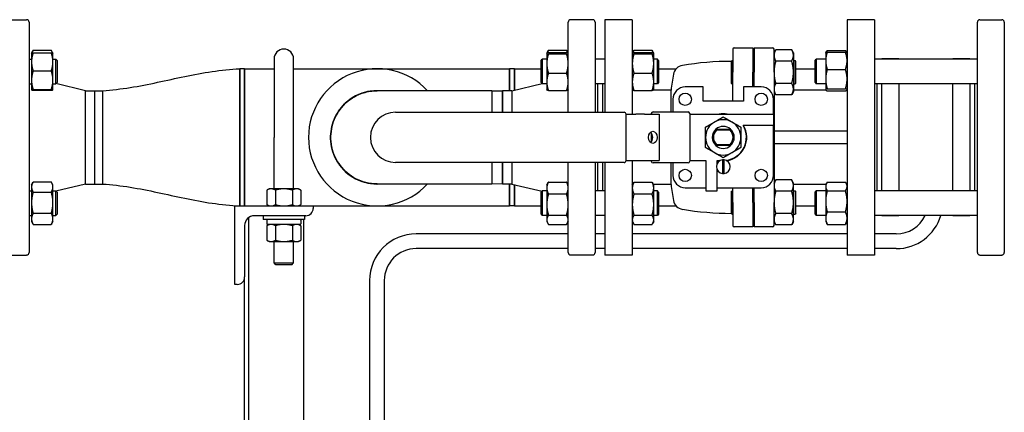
# Paper-space layout 'SHEET_1' of a CAD drawing. Header units: inches. Extents: x 4 to 540, y 12 to 340.
# Tile 56 of 118: x 251 to 276, y 145 to 155. Entities that reach past the tile are written whole.
import ezdxf

# ---------------------------------------------------------------- set-up
doc = ezdxf.new("R2010")
doc.units = ezdxf.units.IN
doc.header["$LTSCALE"] = 16
doc.header["$MEASUREMENT"] = 0
doc.layers.get('0').update_dxf_attribs({"lineweight": 25})

psp = doc.layouts.new('SHEET_1')

# ---------------------------------------------------------------- linework, layer by layer
for p, q in [((250.849, 154.891), (251.412, 154.891)), ((251.474, 154.829), (251.474, 148.954)), ((265.229, 152.532), (265.229, 154.829)), ((265.854, 154.891), (265.292, 154.891)), ((265.917, 154.829), (265.917, 152.532)), ((266.164, 154.891), (266.164, 152.532)), ((266.864, 154.891), (266.164, 154.891)), ((266.864, 154.891), (266.864, 152.482)), ((272.344, 154.891), (272.344, 148.891)), ((273.044, 154.891), (272.344, 154.891)), ((273.044, 154.891), (273.044, 148.891)), ((275.667, 148.954), (275.667, 154.829)), ((275.729, 154.891), (276.292, 154.891)), ((276.354, 154.829), (276.354, 148.954)), ((251.537, 154.039), (251.574, 154.103)), ((251.537, 154.039), (251.537, 153.816)), ((251.537, 154.039), (251.537, 154.039)), ((251.579, 154.111), (252.042, 154.111)), ((251.579, 154.046), (252.042, 154.046)), ((252.084, 154.039), (252.047, 154.103)), ((252.084, 153.816), (252.084, 154.039)), ((252.084, 154.039), (252.084, 154.039)), ((264.682, 154.039), (264.683, 154.04)), ((264.682, 154.039), (264.682, 154.038)), ((264.682, 154.038), (264.682, 153.774)), ((264.683, 154.04), (264.712, 154.091)), ((264.724, 154.11), (265.187, 154.11)), ((264.724, 154.058), (265.187, 154.058)), ((264.724, 154.018), (265.187, 154.018)), ((265.229, 154.04), (265.2, 154.091)), ((265.229, 154.039), (265.229, 154.04)), ((266.864, 154.039), (266.865, 154.04)), ((266.865, 154.04), (266.894, 154.091)), ((266.906, 154.11), (267.369, 154.11)), ((266.906, 154.058), (267.369, 154.058)), ((266.906, 154.018), (267.369, 154.018)), ((267.41, 154.04), (267.381, 154.091)), ((267.411, 154.039), (267.41, 154.04)), ((267.411, 154.038), (267.411, 154.039)), ((267.411, 153.774), (267.411, 154.038)), ((269.429, 154.14), (269.429, 153.55)), ((269.461, 154.171), (269.939, 154.171)), ((269.939, 154.171), (269.939, 153.55)), ((269.969, 154.131), (269.939, 154.131)), ((269.969, 154.171), (270.448, 154.171)), ((269.969, 154.171), (269.969, 153.55)), ((270.479, 153.55), (270.479, 154.14)), ((270.479, 154.046), (270.524, 154.123)), ((270.931, 154.123), (270.524, 154.123)), ((270.975, 154.046), (270.931, 154.123)), ((270.975, 154.046), (270.975, 153.98)), ((270.975, 153.98), (270.975, 153.55)), ((271.797, 154.039), (271.799, 154.042)), ((271.797, 154.039), (271.797, 153.844)), ((271.799, 154.042), (271.824, 154.085)), ((271.839, 154.109), (272.302, 154.109)), ((271.839, 154.064), (272.302, 154.064)), ((272.343, 154.042), (272.318, 154.085)), ((272.344, 154.039), (272.343, 154.042)), ((251.474, 153.883), (251.537, 153.883)), ((251.537, 153.816), (251.537, 153.347)), ((252.084, 153.883), (252.157, 153.883)), ((252.084, 153.347), (252.084, 153.816)), ((252.157, 153.258), (252.157, 153.883)), ((252.188, 153.852), (252.157, 153.883)), ((252.188, 153.852), (252.188, 153.289)), ((257.724, 153.891), (257.724, 151.891)), ((258.224, 151.891), (258.224, 153.891)), ((264.536, 153.852), (264.567, 153.883)), ((264.536, 153.289), (264.536, 153.852)), ((264.567, 153.883), (264.567, 153.258)), ((264.682, 153.883), (264.567, 153.883)), ((264.682, 153.774), (264.682, 153.307)), ((266.164, 153.883), (265.917, 153.883)), ((267.505, 153.883), (267.411, 153.883)), ((267.411, 153.307), (267.411, 153.774)), ((267.505, 153.258), (267.505, 153.883)), ((267.536, 153.852), (267.505, 153.883)), ((267.536, 153.852), (267.536, 153.289)), ((269.389, 153.828), (269.409, 153.848)), ((269.389, 153.828), (269.389, 153.273)), ((269.409, 153.253), (269.409, 153.848)), ((269.409, 153.848), (269.429, 153.848)), ((270.931, 153.837), (270.524, 153.837)), ((270.975, 153.848), (271.015, 153.848)), ((271.015, 153.848), (271.015, 153.253)), ((271.035, 153.828), (271.015, 153.848)), ((271.035, 153.273), (271.035, 153.828)), ((271.526, 153.852), (271.557, 153.883)), ((271.526, 153.289), (271.526, 153.852)), ((271.557, 153.883), (271.557, 153.258)), ((271.797, 153.883), (271.557, 153.883)), ((271.797, 153.844), (271.797, 153.378)), ((275.667, 153.883), (273.044, 153.883)), ((273.229, 153.883), (273.229, 153.891)), ((273.667, 153.891), (273.229, 153.891)), ((273.667, 153.891), (273.667, 153.883)), ((275.042, 153.883), (275.042, 153.891)), ((275.479, 153.891), (275.042, 153.891)), ((275.479, 153.891), (275.479, 153.883)), ((251.579, 153.585), (252.042, 153.585)), ((256.849, 153.641), (256.849, 150.141)), ((256.849, 150.141), (256.849, 153.641)), ((256.974, 153.641), (256.849, 153.641)), ((256.974, 150.141), (256.974, 153.641)), ((256.974, 153.641), (257.724, 153.641)), ((256.974, 153.641), (256.974, 151.891)), ((258.224, 153.641), (260.354, 153.641)), ((260.354, 153.641), (263.734, 153.641)), ((263.734, 153.641), (263.734, 153.081)), ((263.734, 153.081), (263.734, 153.641)), ((263.859, 153.641), (263.734, 153.641)), ((263.859, 153.097), (263.859, 153.641)), ((263.859, 153.641), (264.536, 153.641)), ((263.859, 153.641), (263.859, 153.097)), ((264.724, 153.53), (265.187, 153.53)), ((266.906, 153.53), (267.369, 153.53)), ((267.536, 153.641), (267.983, 153.641)), ((269.429, 152.816), (269.429, 153.55)), ((269.939, 153.175), (269.939, 153.55)), ((269.969, 153.175), (269.969, 153.55)), ((270.479, 153.55), (270.479, 150.232)), ((270.975, 153.55), (270.975, 153.121)), ((271.035, 153.641), (271.526, 153.641)), ((271.839, 153.625), (272.302, 153.625)), ((251.474, 153.258), (251.537, 153.258)), ((251.537, 153.347), (251.537, 153.102)), ((252.084, 153.102), (252.084, 153.347)), ((252.084, 153.258), (252.157, 153.258)), ((252.188, 153.289), (252.157, 153.258)), ((252.912, 153.081), (252.159, 153.26)), ((263.792, 153.081), (264.562, 153.264)), ((264.536, 153.289), (264.567, 153.258)), ((264.682, 153.258), (264.567, 153.258)), ((264.682, 153.307), (264.682, 153.102)), ((266.164, 153.258), (265.917, 153.258)), ((265.979, 153.258), (265.979, 152.532)), ((266.104, 153.258), (266.104, 152.532)), ((267.411, 153.102), (267.411, 153.307)), ((267.505, 153.258), (267.411, 153.258)), ((267.536, 153.289), (267.505, 153.258)), ((269.389, 153.273), (269.409, 153.253)), ((269.409, 153.253), (269.429, 153.253)), ((270.931, 153.264), (270.524, 153.264)), ((270.975, 153.253), (271.015, 153.253)), ((271.035, 153.273), (271.015, 153.253)), ((271.526, 153.289), (271.557, 153.258)), ((271.797, 153.258), (271.557, 153.258)), ((271.797, 153.378), (271.797, 153.104)), ((275.667, 153.258), (273.044, 153.258)), ((273.104, 153.258), (273.104, 150.524)), ((273.229, 150.524), (273.229, 153.258)), ((273.667, 153.258), (273.667, 150.524)), ((275.042, 150.524), (275.042, 153.258)), ((275.479, 153.258), (275.479, 150.524)), ((275.604, 150.524), (275.604, 153.258)), ((251.537, 153.102), (251.537, 153.102)), ((251.537, 153.102), (251.537, 153.101)), ((251.579, 153.109), (252.042, 153.109)), ((251.579, 153.094), (252.042, 153.094)), ((252.084, 153.102), (252.084, 153.102)), ((252.084, 153.102), (252.084, 153.101)), ((252.912, 150.701), (252.912, 153.081)), ((252.912, 153.081), (253.153, 153.081)), ((253.153, 150.701), (253.153, 153.081)), ((253.153, 150.701), (253.153, 153.081)), ((253.153, 153.081), (253.349, 153.081)), ((253.349, 153.081), (253.349, 150.701)), ((253.349, 153.081), (253.349, 150.701)), ((263.284, 153.079), (260.355, 153.079)), ((263.284, 153.079), (263.55, 153.081)), ((263.55, 153.081), (263.55, 152.532)), ((263.792, 153.081), (263.55, 153.081)), ((263.55, 152.532), (263.55, 153.081)), ((263.792, 153.081), (263.792, 152.532)), ((264.682, 153.102), (264.683, 153.1)), ((264.724, 153.083), (265.187, 153.083)), ((265.229, 153.102), (265.229, 153.1)), ((266.864, 153.102), (266.865, 153.1)), ((266.906, 153.083), (267.369, 153.083)), ((267.852, 153.091), (267.396, 153.091)), ((267.41, 153.1), (267.405, 153.091)), ((267.411, 153.102), (267.41, 153.1)), ((267.852, 152.542), (267.852, 153.091)), ((268.671, 153.175), (268.214, 153.175)), ((268.671, 152.816), (268.671, 153.175)), ((270.154, 153.175), (269.698, 153.175)), ((269.698, 153.175), (269.698, 152.816)), ((270.479, 153.055), (270.524, 152.978)), ((270.931, 152.978), (270.524, 152.978)), ((270.975, 153.055), (270.931, 152.978)), ((270.975, 153.121), (270.975, 153.055)), ((271.808, 153.091), (270.975, 153.091)), ((271.797, 153.104), (271.797, 153.102)), ((271.797, 153.102), (271.799, 153.099)), ((271.799, 153.099), (271.804, 153.091)), ((271.839, 153.131), (272.302, 153.131)), ((271.839, 153.077), (272.302, 153.077)), ((272.344, 153.102), (272.343, 153.099)), ((267.9, 152.861), (267.9, 152.542)), ((269.698, 152.816), (268.671, 152.816)), ((270.468, 152.482), (270.468, 152.861)), ((260.825, 152.532), (266.654, 152.532)), ((266.704, 152.482), (266.954, 152.482)), ((266.704, 151.3), (266.704, 152.482)), ((267.178, 152.482), (266.954, 152.482)), ((267.178, 152.482), (267.552, 152.482)), ((267.347, 152.497), (267.347, 152.482)), ((267.392, 152.542), (267.594, 152.542)), ((267.552, 152.482), (267.552, 151.3)), ((267.594, 152.542), (268.287, 152.542)), ((268.332, 152.497), (268.332, 151.285)), ((268.332, 152.482), (270.468, 152.482)), ((270.468, 152.482), (270.468, 152.19)), ((267.347, 152.009), (267.347, 151.773)), ((268.998, 152.102), (269.37, 152.102)), ((269.359, 152.072), (269.01, 152.072)), ((270.468, 152.19), (269.694, 152.19)), ((270.468, 150.921), (270.468, 152.19)), ((272.344, 152.047), (270.479, 152.047)), ((256.974, 151.891), (256.974, 150.141)), ((257.724, 150.579), (257.724, 151.891)), ((258.224, 150.579), (258.224, 151.891)), ((270.479, 151.735), (272.344, 151.735)), ((269.37, 151.68), (268.998, 151.68)), ((269.01, 151.71), (269.359, 151.71)), ((266.654, 151.25), (260.825, 151.25)), ((263.55, 151.25), (263.55, 150.701)), ((263.55, 150.701), (263.55, 151.25)), ((263.792, 151.25), (263.792, 150.701)), ((265.229, 148.954), (265.229, 151.25)), ((265.917, 151.25), (265.917, 148.954)), ((265.979, 151.25), (265.979, 150.524)), ((266.104, 151.25), (266.104, 150.524)), ((266.164, 151.25), (266.164, 148.891)), ((266.704, 151.3), (266.954, 151.3)), ((266.864, 151.3), (266.864, 148.891)), ((266.954, 151.3), (267.178, 151.3)), ((267.178, 151.3), (267.552, 151.3)), ((267.347, 151.3), (267.347, 151.285)), ((267.594, 151.24), (267.392, 151.24)), ((268.287, 151.24), (267.594, 151.24)), ((267.852, 150.691), (267.852, 151.24)), ((267.9, 151.24), (267.9, 150.921)), ((268.332, 151.3), (268.736, 151.3)), ((268.736, 151.3), (268.736, 150.526)), ((269.028, 151.226), (269.028, 151.3)), ((269.028, 151.3), (269.103, 151.3)), ((269.164, 151.319), (269.164, 150.969)), ((269.204, 150.969), (269.204, 151.319)), ((269.028, 150.526), (269.028, 151.063)), ((251.537, 150.68), (251.574, 150.745)), ((251.579, 150.753), (252.042, 150.753)), ((252.084, 150.68), (252.047, 150.745)), ((264.682, 150.68), (264.712, 150.732)), ((264.724, 150.751), (265.187, 150.751)), ((265.229, 150.68), (265.2, 150.732)), ((266.864, 150.68), (266.894, 150.732)), ((266.906, 150.751), (267.369, 150.751)), ((267.411, 150.68), (267.381, 150.732)), ((270.479, 150.727), (270.524, 150.804)), ((270.931, 150.804), (270.524, 150.804)), ((270.975, 150.727), (270.931, 150.804)), ((270.975, 150.661), (270.975, 150.727)), ((271.797, 150.68), (271.824, 150.726)), ((271.839, 150.75), (272.302, 150.75)), ((272.344, 150.68), (272.318, 150.726)), ((251.474, 150.524), (251.537, 150.524)), ((251.537, 150.68), (251.537, 150.624)), ((251.537, 150.624), (251.537, 150.224)), ((251.579, 150.495), (252.042, 150.495)), ((252.084, 150.624), (252.084, 150.68)), ((252.084, 150.224), (252.084, 150.624)), ((252.084, 150.524), (252.157, 150.524)), ((252.157, 149.899), (252.157, 150.524)), ((252.188, 150.493), (252.157, 150.524)), ((252.912, 150.701), (252.159, 150.522)), ((252.188, 150.493), (252.188, 149.93)), ((252.912, 150.701), (253.153, 150.701)), ((253.153, 150.701), (253.349, 150.701)), ((257.599, 150.579), (257.541, 150.545)), ((257.541, 150.545), (257.541, 150.175)), ((257.65, 150.579), (257.599, 150.579)), ((257.974, 150.579), (257.65, 150.579)), ((257.758, 150.545), (257.758, 150.175)), ((258.299, 150.579), (257.974, 150.579)), ((258.191, 150.545), (258.191, 150.175)), ((258.349, 150.579), (258.299, 150.579)), ((258.349, 150.579), (258.407, 150.545)), ((258.407, 150.545), (258.407, 150.175)), ((260.355, 150.704), (263.284, 150.704)), ((263.55, 150.701), (263.284, 150.704)), ((263.792, 150.701), (263.55, 150.701)), ((263.734, 150.701), (263.734, 150.141)), ((263.734, 150.141), (263.734, 150.701)), ((263.792, 150.701), (264.562, 150.518)), ((263.859, 150.141), (263.859, 150.685)), ((263.859, 150.685), (263.859, 150.141)), ((264.536, 150.493), (264.567, 150.524)), ((264.536, 149.93), (264.536, 150.493)), ((264.567, 150.524), (264.567, 149.899)), ((264.682, 150.524), (264.567, 150.524)), ((264.682, 150.68), (264.682, 150.599)), ((264.682, 150.599), (264.682, 150.177)), ((266.164, 150.524), (265.917, 150.524)), ((267.852, 150.691), (267.405, 150.691)), ((267.411, 150.599), (267.411, 150.68)), ((267.411, 150.177), (267.411, 150.599)), ((267.505, 150.524), (267.411, 150.524)), ((267.505, 149.899), (267.505, 150.524)), ((267.536, 150.493), (267.505, 150.524)), ((267.536, 150.493), (267.536, 149.93)), ((268.214, 150.607), (268.736, 150.607)), ((268.736, 150.526), (269.028, 150.526)), ((269.028, 150.607), (270.154, 150.607)), ((269.389, 150.509), (269.409, 150.529)), ((269.389, 150.509), (269.389, 149.954)), ((269.409, 149.934), (269.409, 150.529)), ((269.409, 150.529), (269.429, 150.529)), ((269.429, 150.232), (269.429, 150.607)), ((269.939, 150.232), (269.939, 150.607)), ((269.969, 150.232), (269.969, 150.607)), ((270.931, 150.518), (270.524, 150.518)), ((271.804, 150.691), (270.975, 150.691)), ((270.975, 150.232), (270.975, 150.661)), ((270.975, 150.529), (271.015, 150.529)), ((271.015, 150.529), (271.015, 149.934)), ((271.035, 150.509), (271.015, 150.529)), ((271.035, 149.954), (271.035, 150.509)), ((271.526, 150.493), (271.557, 150.524)), ((271.526, 149.93), (271.526, 150.493)), ((271.557, 150.524), (271.557, 149.899)), ((271.797, 150.524), (271.557, 150.524)), ((271.797, 150.68), (271.797, 150.639)), ((271.797, 150.639), (271.797, 150.259)), ((271.839, 150.528), (272.302, 150.528)), ((275.667, 150.524), (273.044, 150.524)), ((251.537, 150.224), (251.537, 149.812)), ((252.084, 149.812), (252.084, 150.224)), ((264.724, 150.447), (265.187, 150.447)), ((266.906, 150.447), (267.369, 150.447)), ((269.429, 150.232), (269.429, 149.642)), ((269.939, 150.232), (269.939, 149.611)), ((269.969, 150.232), (269.969, 149.611)), ((270.479, 149.642), (270.479, 150.232)), ((270.975, 149.802), (270.975, 150.232)), ((271.797, 150.259), (271.797, 149.831)), ((256.724, 148.141), (256.724, 150.141)), ((256.724, 150.141), (258.724, 150.141)), ((257.599, 150.141), (257.541, 150.175)), ((258.349, 150.141), (258.407, 150.175)), ((258.724, 150.141), (260.354, 150.141)), ((258.724, 150.141), (258.724, 150.081)), ((260.354, 150.141), (263.734, 150.141)), ((263.859, 150.141), (263.734, 150.141)), ((263.859, 150.141), (264.536, 150.141)), ((264.682, 150.177), (264.682, 149.789)), ((267.411, 149.789), (267.411, 150.177)), ((267.536, 150.141), (267.983, 150.141)), ((271.035, 150.141), (271.526, 150.141)), ((271.839, 149.989), (272.302, 149.989)), ((251.474, 149.899), (251.537, 149.899)), ((251.537, 149.812), (251.537, 149.743)), ((251.537, 149.743), (251.574, 149.679)), ((251.579, 149.954), (252.042, 149.954)), ((252.084, 149.743), (252.047, 149.679)), ((252.084, 149.899), (252.157, 149.899)), ((252.084, 149.743), (252.084, 149.812)), ((252.188, 149.93), (252.157, 149.899)), ((257.072, 149.84), (257.072, 136.621)), ((258.534, 149.891), (257.224, 149.891)), ((257.443, 149.891), (257.443, 149.796)), ((258.505, 149.796), (257.443, 149.796)), ((257.54, 149.782), (257.54, 149.685)), ((258.407, 149.782), (258.407, 149.685)), ((258.487, 137.376), (258.487, 149.796)), ((258.505, 149.891), (258.505, 149.796)), ((264.536, 149.93), (264.567, 149.899)), ((264.682, 149.899), (264.567, 149.899)), ((264.682, 149.789), (264.682, 149.743)), ((264.682, 149.743), (264.712, 149.691)), ((264.724, 149.907), (265.187, 149.907)), ((265.229, 149.743), (265.2, 149.691)), ((266.164, 149.899), (265.917, 149.899)), ((266.864, 149.743), (266.894, 149.691)), ((266.906, 149.907), (267.369, 149.907)), ((267.411, 149.743), (267.381, 149.691)), ((267.505, 149.899), (267.411, 149.899)), ((267.411, 149.743), (267.411, 149.789)), ((267.536, 149.93), (267.505, 149.899)), ((269.389, 149.954), (269.409, 149.934)), ((269.409, 149.934), (269.429, 149.934)), ((270.479, 149.736), (270.524, 149.659)), ((270.931, 149.946), (270.524, 149.946)), ((270.975, 149.736), (270.931, 149.659)), ((270.975, 149.934), (271.015, 149.934)), ((270.975, 149.736), (270.975, 149.802)), ((271.035, 149.954), (271.015, 149.934)), ((271.526, 149.93), (271.557, 149.899)), ((271.797, 149.899), (271.557, 149.899)), ((271.797, 149.831), (271.797, 149.743)), ((271.797, 149.743), (271.824, 149.698)), ((272.344, 149.743), (272.318, 149.698)), ((275.667, 149.899), (273.044, 149.899)), ((273.229, 149.891), (273.229, 149.899)), ((273.667, 149.891), (273.229, 149.891)), ((273.667, 149.899), (273.667, 149.891)), ((275.042, 149.891), (275.042, 149.899)), ((275.479, 149.891), (275.042, 149.891)), ((275.479, 149.899), (275.479, 149.891)), ((251.579, 149.671), (252.042, 149.671)), ((256.974, 149.641), (256.974, 148.331)), ((257.599, 149.671), (257.541, 149.638)), ((257.541, 149.638), (257.541, 149.267)), ((258.392, 149.671), (257.554, 149.671)), ((257.758, 149.638), (257.758, 149.267)), ((258.191, 149.638), (258.191, 149.267)), ((258.349, 149.671), (258.407, 149.638)), ((258.407, 149.638), (258.407, 149.267)), ((264.724, 149.672), (265.187, 149.672)), ((266.906, 149.672), (267.369, 149.672)), ((269.939, 149.611), (269.461, 149.611)), ((269.969, 149.651), (269.939, 149.651)), ((270.448, 149.611), (269.969, 149.611)), ((270.931, 149.659), (270.524, 149.659)), ((271.839, 149.673), (272.302, 149.673)), ((257.599, 149.234), (257.541, 149.267)), ((257.599, 149.234), (257.65, 149.234)), ((257.65, 149.234), (257.974, 149.234)), ((257.724, 148.691), (257.724, 149.234)), ((257.974, 149.234), (258.299, 149.234)), ((258.224, 148.691), (258.224, 149.234)), ((258.299, 149.234), (258.349, 149.234)), ((258.349, 149.234), (258.407, 149.267)), ((265.229, 149.429), (261.349, 149.429)), ((266.164, 149.429), (265.917, 149.429)), ((272.344, 149.429), (266.864, 149.429)), ((273.599, 149.429), (273.044, 149.429)), ((265.229, 149.054), (261.349, 149.054)), ((266.164, 149.054), (265.917, 149.054)), ((272.344, 149.054), (266.864, 149.054)), ((273.599, 149.054), (273.044, 149.054)), ((250.849, 148.891), (251.412, 148.891)), ((265.854, 148.891), (265.292, 148.891)), ((266.864, 148.891), (266.164, 148.891)), ((273.044, 148.891), (272.344, 148.891)), ((275.729, 148.891), (276.292, 148.891)), ((257.724, 148.691), (258.224, 148.691)), ((257.774, 148.641), (257.724, 148.691)), ((258.174, 148.641), (257.774, 148.641)), ((258.174, 148.641), (258.224, 148.691)), ((256.974, 136.621), (256.974, 148.331)), ((260.162, 148.241), (260.162, 137.211)), ((260.537, 148.241), (260.537, 137.211)), ((256.784, 148.141), (256.724, 148.141))]:
    psp.add_line(p, q)
for centre in [(268.214, 152.861), (270.154, 152.861), (268.214, 150.921), (270.154, 150.921)]:
    psp.add_circle(centre, 0.157)
for centre, radius, start, end in [((251.412, 154.829), 0.0625, 0, 90), ((265.292, 154.829), 0.0625, 90, 180), ((265.854, 154.829), 0.0625, 0, 90), ((275.729, 154.829), 0.0625, 90, 180), ((276.292, 154.829), 0.0625, 0, 90), ((257.974, 153.891), 0.25, 0, 180), ((269.461, 154.14), 0.0313, 90, 180), ((270.448, 154.14), 0.0313, 0, 90), ((269.429, 145.749), 8.08, 90.2754, 99.1742), ((260.354, 151.891), 1.75, 42.7321, 317.2679), ((260.354, 151.891), 1.75, 42.7321, 317.2679), ((277.242, 151.891), 9.466, 170.2114, 172.7173), ((268.185, 153.454), 0.276, 99.1742, 170.2114), ((260.354, 151.891), 1.19, 86.2854, 273.7146), ((260.354, 151.891), 1.19, 86.2854, 269.954), ((268.214, 152.861), 0.314, 90, 180), ((270.154, 152.861), 0.314, 0, 90), ((260.825, 151.891), 0.641, 90, 270), ((266.654, 152.482), 0.05, 0, 90), ((267.392, 152.497), 0.045, 90, 180), ((268.287, 152.497), 0.045, 0, 90), ((269.184, 151.891), 0.6, 80.0658, 99.9342), ((269.184, 151.891), 0.45, 120, 180), ((269.184, 151.891), 0.45, 60, 120), ((269.184, 151.891), 0.45, 0, 60), ((269.184, 151.891), 0.281, 131.4096, 228.5904), ((269.184, 151.891), 0.251, 133.9332, 226.0668), ((269.184, 151.891), 0.281, 48.5904, 131.4096), ((269.184, 151.891), 0.591, 277.0393, 30.3718), ((269.184, 151.891), 0.6, 278.2987, 29.8696), ((269.184, 151.891), 0.251, 313.9332, 46.0668), ((269.184, 151.891), 0.281, 311.4096, 48.5904), ((269.184, 151.891), 0.45, 180, 240), ((269.184, 151.891), 0.45, 300, 0), ((269.184, 151.891), 0.45, 240, 300), ((269.184, 151.891), 0.281, 228.5904, 311.4096), ((266.654, 151.3), 0.05, 270, 0), ((267.392, 151.285), 0.045, 180, 270), ((268.287, 151.285), 0.045, 270, 0), ((269.184, 151.144), 0.176, 96.5157, 263.4843), ((269.184, 151.891), 0.6, 260.0658, 261.7013), ((269.184, 151.144), 0.176, 83.4843, 96.5157), ((269.184, 151.144), 0.176, 276.5157, 83.4843), ((269.184, 151.144), 0.176, 263.4843, 276.5157), ((268.214, 150.921), 0.314, 180, 270), ((270.154, 150.921), 0.314, 270, 0), ((260.354, 151.891), 1.19, 269.954, 270), ((260.354, 151.891), 1.19, 270, 273.7146), ((277.242, 151.891), 9.466, 187.2827, 189.7886), ((268.185, 150.328), 0.276, 189.7886, 260.8258), ((258.534, 150.081), 0.19, 270, 0), ((269.429, 158.033), 8.08, 260.8258, 269.7246), ((257.224, 149.641), 0.25, 90, 180), ((257.554, 149.782), 0.0143, 90, 180), ((273.599, 150.241), 1.188, 270, 343.2679), ((273.599, 150.241), 0.812, 270, 335.1166), ((257.554, 149.685), 0.0143, 180, 270), ((269.461, 149.642), 0.0313, 180, 270), ((270.448, 149.642), 0.0313, 270, 0), ((261.349, 148.241), 1.187, 90, 180), ((261.349, 148.241), 0.812, 90, 180), ((251.412, 148.954), 0.0625, 270, 0), ((265.292, 148.954), 0.0625, 180, 270), ((265.854, 148.954), 0.0625, 270, 0), ((275.729, 148.954), 0.0625, 180, 270), ((276.292, 148.954), 0.0625, 270, 0), ((256.784, 148.331), 0.19, 270, 0)]:
    psp.add_arc(centre, radius, start, end)
psp.add_ellipse((267.388, 151.891), major_axis=(0, 0.156), ratio=0.695755)
psp.add_ellipse((267.276, 151.891), major_axis=(0, 0.156), ratio=0.695755, start_param=3.683022, end_param=5.741756)
for points, weights in [([(251.579, 154.046), (251.537, 153.923), (251.537, 153.816)], [1.10906450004, 1.0930923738, 1]), ([(251.537, 154.039), (251.539, 154.043), (251.579, 154.046)], [1.00857114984, 1.09384224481, 1.10906450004]), ([(251.579, 154.111), (251.557, 154.075), (251.546, 154.042)], [1.10906450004, 1.10058521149, 1.07037081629]), ([(252.074, 154.042), (252.064, 154.075), (252.042, 154.111)], [1.07037081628, 1.10058521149, 1.10906450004]), ([(252.042, 154.046), (252.082, 154.043), (252.084, 154.039)], [1.10906450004, 1.09384224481, 1.00857114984]), ([(252.084, 153.816), (252.084, 153.923), (252.042, 154.046)], [1, 1.0930923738, 1.10906450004]), ([(264.724, 154.058), (264.682, 154.047), (264.682, 154.038)], [1.10906450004, 1.0930923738, 1]), ([(264.682, 154.038), (264.682, 154.029), (264.724, 154.018)], [1, 1.0930923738, 1.10906450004]), ([(264.724, 154.018), (264.682, 153.887), (264.682, 153.774)], [1.10906450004, 1.0930923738, 1]), ([(264.724, 154.11), (264.708, 154.079), (264.699, 154.05)], [1.10906450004, 1.10287137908, 1.08508348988]), ([(264.712, 154.091), (264.718, 154.1), (264.724, 154.11)], [1.10204957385, 1.10652886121, 1.10906450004]), ([(265.187, 154.11), (265.194, 154.1), (265.2, 154.091)], [1.10906450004, 1.10652886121, 1.10204957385]), ([(265.213, 154.05), (265.204, 154.079), (265.187, 154.11)], [1.08508348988, 1.10287137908, 1.10906450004]), ([(265.229, 154.038), (265.229, 154.047), (265.187, 154.058)], [1, 1.0930923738, 1.10906450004]), ([(265.187, 154.018), (265.229, 154.029), (265.229, 154.038)], [1.10906450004, 1.0930923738, 1]), ([(265.229, 153.774), (265.229, 153.887), (265.187, 154.018)], [1, 1.0930923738, 1.10906450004]), ([(266.906, 154.058), (266.864, 154.047), (266.864, 154.038)], [1.10906450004, 1.0930923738, 1]), ([(266.864, 154.038), (266.864, 154.029), (266.906, 154.018)], [1, 1.0930923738, 1.10906450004]), ([(266.906, 154.018), (266.864, 153.887), (266.864, 153.774)], [1.10906450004, 1.0930923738, 1]), ([(266.906, 154.11), (266.89, 154.079), (266.88, 154.05)], [1.10906450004, 1.10287137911, 1.08508349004]), ([(266.894, 154.091), (266.9, 154.1), (266.906, 154.11)], [1.10204957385, 1.10652886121, 1.10906450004]), ([(267.369, 154.11), (267.376, 154.1), (267.381, 154.091)], [1.10906450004, 1.10652886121, 1.10204957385]), ([(267.395, 154.05), (267.385, 154.079), (267.369, 154.11)], [1.08508349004, 1.10287137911, 1.10906450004]), ([(267.411, 154.038), (267.411, 154.047), (267.369, 154.058)], [1, 1.0930923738, 1.10906450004]), ([(267.369, 154.018), (267.411, 154.029), (267.411, 154.038)], [1.10906450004, 1.0930923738, 1]), ([(267.411, 153.774), (267.411, 153.887), (267.369, 154.018)], [1, 1.0930923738, 1.10906450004]), ([(270.524, 154.123), (270.479, 154.046), (270.479, 153.98)], [1.79590111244, 1.93481454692, 1.93481454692]), ([(270.479, 153.98), (270.479, 153.913), (270.524, 153.837)], [1.93481454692, 1.93481454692, 1.79590111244]), ([(270.975, 153.98), (270.975, 154.046), (270.931, 154.123)], [1.93481454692, 1.93481454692, 1.79590111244]), ([(270.931, 153.837), (270.975, 153.913), (270.975, 153.98)], [1.79590111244, 1.93481454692, 1.93481454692]), ([(271.839, 154.064), (271.797, 153.946), (271.797, 153.844)], [1.10906450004, 1.0930923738, 1]), ([(271.799, 154.042), (271.805, 154.052), (271.839, 154.064)], [1.03012463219, 1.09587787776, 1.10906450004]), ([(271.839, 154.109), (271.817, 154.078), (271.807, 154.049)], [1.10906450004, 1.10058521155, 1.07037081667]), ([(272.335, 154.049), (272.325, 154.078), (272.302, 154.109)], [1.07037081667, 1.10058521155, 1.10906450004]), ([(272.302, 154.064), (272.337, 154.052), (272.343, 154.042)], [1.10906450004, 1.09587787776, 1.03012463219]), ([(272.344, 153.844), (272.344, 153.946), (272.302, 154.064)], [1, 1.0930923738, 1.10906450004]), ([(251.537, 153.816), (251.537, 153.709), (251.579, 153.585)], [1, 1.0930923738, 1.10906450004]), ([(252.042, 153.585), (252.084, 153.709), (252.084, 153.816)], [1.10906450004, 1.0930923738, 1]), ([(264.682, 153.774), (264.682, 153.661), (264.724, 153.53)], [1, 1.0930923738, 1.10906450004]), ([(265.187, 153.53), (265.229, 153.661), (265.229, 153.774)], [1.10906450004, 1.0930923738, 1]), ([(266.864, 153.774), (266.864, 153.661), (266.906, 153.53)], [1, 1.0930923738, 1.10906450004]), ([(267.369, 153.53), (267.411, 153.661), (267.411, 153.774)], [1.10906450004, 1.0930923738, 1]), ([(270.524, 153.837), (270.479, 153.683), (270.479, 153.55)], [1.79590111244, 1.93481454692, 1.93481454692]), ([(270.975, 153.55), (270.975, 153.683), (270.931, 153.837)], [1.93481454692, 1.93481454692, 1.79590111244]), ([(271.797, 153.844), (271.797, 153.742), (271.839, 153.625)], [1, 1.0930923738, 1.10906450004]), ([(272.302, 153.625), (272.344, 153.742), (272.344, 153.844)], [1.10906450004, 1.0930923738, 1]), ([(251.579, 153.585), (251.537, 153.458), (251.537, 153.347)], [1.10906450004, 1.0930923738, 1]), ([(252.084, 153.347), (252.084, 153.458), (252.042, 153.585)], [1, 1.0930923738, 1.10906450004]), ([(264.724, 153.53), (264.682, 153.41), (264.682, 153.307)], [1.10906450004, 1.0930923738, 1]), ([(265.229, 153.307), (265.229, 153.41), (265.187, 153.53)], [1, 1.0930923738, 1.10906450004]), ([(266.906, 153.53), (266.864, 153.41), (266.864, 153.307)], [1.10906450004, 1.0930923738, 1]), ([(267.411, 153.307), (267.411, 153.41), (267.369, 153.53)], [1, 1.0930923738, 1.10906450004]), ([(270.479, 153.55), (270.479, 153.418), (270.524, 153.264)], [1.93481454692, 1.93481454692, 1.79590111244]), ([(270.931, 153.264), (270.975, 153.418), (270.975, 153.55)], [1.79590111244, 1.93481454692, 1.93481454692]), ([(271.839, 153.625), (271.797, 153.492), (271.797, 153.378)], [1.10906450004, 1.0930923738, 1]), ([(272.344, 153.378), (272.344, 153.492), (272.302, 153.625)], [1, 1.0930923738, 1.10906450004]), ([(251.537, 153.347), (251.537, 153.237), (251.579, 153.109)], [1, 1.0930923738, 1.10906450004]), ([(252.042, 153.109), (252.084, 153.237), (252.084, 153.347)], [1.10906450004, 1.0930923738, 1]), ([(264.682, 153.307), (264.682, 153.203), (264.724, 153.083)], [1, 1.0930923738, 1.10906450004]), ([(265.187, 153.083), (265.229, 153.203), (265.229, 153.307)], [1.10906450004, 1.0930923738, 1]), ([(266.864, 153.307), (266.864, 153.203), (266.906, 153.083)], [1, 1.0930923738, 1.10906450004]), ([(267.369, 153.083), (267.411, 153.203), (267.411, 153.307)], [1.10906450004, 1.0930923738, 1]), ([(270.524, 153.264), (270.479, 153.188), (270.479, 153.121)], [1.79590111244, 1.93481454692, 1.93481454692]), ([(270.975, 153.121), (270.975, 153.188), (270.931, 153.264)], [1.93481454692, 1.93481454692, 1.79590111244]), ([(271.797, 153.378), (271.797, 153.263), (271.839, 153.131)], [1, 1.0930923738, 1.10906450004]), ([(272.302, 153.131), (272.344, 153.263), (272.344, 153.378)], [1.10906450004, 1.0930923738, 1]), ([(251.579, 153.109), (251.537, 153.105), (251.537, 153.102)], [1.10906450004, 1.0930923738, 1]), ([(251.537, 153.102), (251.537, 153.098), (251.579, 153.094)], [1, 1.0930923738, 1.10906450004]), ([(252.084, 153.102), (252.084, 153.105), (252.042, 153.109)], [1, 1.0930923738, 1.10906450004]), ([(252.042, 153.094), (252.084, 153.098), (252.084, 153.102)], [1.10906450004, 1.0930923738, 1]), ([(264.724, 153.083), (264.688, 153.092), (264.683, 153.1)], [1.10906450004, 1.09514372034, 1.0226401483]), ([(265.229, 153.1), (265.224, 153.092), (265.187, 153.083)], [1.0226401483, 1.09514372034, 1.10906450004]), ([(266.906, 153.083), (266.87, 153.092), (266.865, 153.1)], [1.10906450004, 1.09514372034, 1.0226401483]), ([(267.41, 153.1), (267.406, 153.092), (267.369, 153.083)], [1.0226401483, 1.09514372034, 1.10906450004]), ([(267.401, 153.091), (267.401, 153.092), (267.402, 153.094)], [1.07289364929, 1.07165176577, 1.07037081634]), ([(270.479, 153.121), (270.479, 153.055), (270.524, 152.978)], [1.93481454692, 1.93481454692, 1.79590111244]), ([(270.931, 152.978), (270.975, 153.055), (270.975, 153.121)], [1.79590111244, 1.93481454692, 1.93481454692]), ([(271.839, 153.131), (271.797, 153.117), (271.797, 153.104)], [1.10906450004, 1.0930923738, 1]), ([(271.797, 153.104), (271.797, 153.091), (271.839, 153.077)], [1, 1.0930923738, 1.10906450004]), ([(272.344, 153.104), (272.344, 153.117), (272.302, 153.131)], [1, 1.0930923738, 1.10906450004]), ([(272.302, 153.077), (272.344, 153.091), (272.344, 153.104)], [1.10906450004, 1.0930923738, 1]), ([(268.734, 152.151), (268.855, 152.22), (268.959, 152.281)], [1.44984685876, 1.56199290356, 1.56199290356]), ([(268.959, 152.281), (269.064, 152.341), (269.184, 152.411)], [1.56199290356, 1.56199290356, 1.44984685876]), ([(269.184, 152.411), (269.305, 152.341), (269.409, 152.281)], [1.44984685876, 1.56199290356, 1.56199290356]), ([(269.409, 152.281), (269.514, 152.22), (269.634, 152.151)], [1.56199290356, 1.56199290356, 1.44984685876]), ([(268.734, 151.891), (268.734, 152.012), (268.734, 152.151)], [1.56199290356, 1.56199290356, 1.44984685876]), ([(269.634, 152.151), (269.634, 152.012), (269.634, 151.891)], [1.44984685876, 1.56199290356, 1.56199290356]), ([(268.734, 151.631), (268.734, 151.77), (268.734, 151.891)], [1.44984685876, 1.56199290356, 1.56199290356]), ([(269.634, 151.891), (269.634, 151.77), (269.634, 151.631)], [1.56199290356, 1.56199290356, 1.44984685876]), ([(268.959, 151.501), (268.855, 151.562), (268.734, 151.631)], [1.56199290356, 1.56199290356, 1.44984685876]), ([(269.184, 151.371), (269.064, 151.441), (268.959, 151.501)], [1.44984685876, 1.56199290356, 1.56199290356]), ([(269.409, 151.501), (269.305, 151.441), (269.184, 151.371)], [1.56199290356, 1.56199290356, 1.44984685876]), ([(269.634, 151.631), (269.514, 151.562), (269.409, 151.501)], [1.44984685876, 1.56199290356, 1.56199290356]), ([(251.579, 150.753), (251.537, 150.684), (251.537, 150.624)], [1.10906450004, 1.0930923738, 1]), ([(252.084, 150.624), (252.084, 150.684), (252.042, 150.753)], [1, 1.0930923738, 1.10906450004]), ([(264.724, 150.751), (264.682, 150.67), (264.682, 150.599)], [1.10906450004, 1.0930923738, 1]), ([(264.712, 150.732), (264.718, 150.742), (264.724, 150.751)], [1.10204957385, 1.10652886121, 1.10906450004]), ([(265.187, 150.751), (265.194, 150.742), (265.2, 150.732)], [1.10906450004, 1.10652886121, 1.10204957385]), ([(265.229, 150.599), (265.229, 150.67), (265.187, 150.751)], [1, 1.0930923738, 1.10906450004]), ([(266.906, 150.751), (266.864, 150.67), (266.864, 150.599)], [1.10906450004, 1.0930923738, 1]), ([(266.894, 150.732), (266.9, 150.742), (266.906, 150.751)], [1.10204957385, 1.10652886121, 1.10906450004]), ([(267.369, 150.751), (267.376, 150.742), (267.381, 150.732)], [1.10906450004, 1.10652886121, 1.10204957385]), ([(267.411, 150.599), (267.411, 150.67), (267.369, 150.751)], [1, 1.0930923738, 1.10906450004]), ([(270.524, 150.804), (270.479, 150.727), (270.479, 150.661)], [1.79590111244, 1.93481454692, 1.93481454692]), ([(270.975, 150.661), (270.975, 150.727), (270.931, 150.804)], [1.93481454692, 1.93481454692, 1.79590111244]), ([(271.839, 150.75), (271.797, 150.691), (271.797, 150.639)], [1.10906450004, 1.0930923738, 1]), ([(272.344, 150.639), (272.344, 150.691), (272.302, 150.75)], [1, 1.0930923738, 1.10906450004]), ([(251.537, 150.624), (251.537, 150.564), (251.579, 150.495)], [1, 1.0930923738, 1.10906450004]), ([(251.579, 150.495), (251.537, 150.35), (251.537, 150.224)], [1.10906450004, 1.0930923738, 1]), ([(252.042, 150.495), (252.084, 150.564), (252.084, 150.624)], [1.10906450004, 1.0930923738, 1]), ([(252.084, 150.224), (252.084, 150.35), (252.042, 150.495)], [1, 1.0930923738, 1.10906450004]), ([(257.65, 150.579), (257.599, 150.579), (257.541, 150.545)], [1, 1.0930923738, 1.10906450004]), ([(257.758, 150.545), (257.7, 150.579), (257.65, 150.579)], [1.10906450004, 1.0930923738, 1]), ([(257.974, 150.579), (257.874, 150.579), (257.758, 150.545)], [1, 1.0930923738, 1.10906450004]), ([(258.191, 150.545), (258.075, 150.579), (257.974, 150.579)], [1.10906450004, 1.0930923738, 1]), ([(258.299, 150.579), (258.249, 150.579), (258.191, 150.545)], [1, 1.0930923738, 1.10906450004]), ([(258.407, 150.545), (258.349, 150.579), (258.299, 150.579)], [1.10906450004, 1.0930923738, 1]), ([(264.682, 150.599), (264.682, 150.528), (264.724, 150.447)], [1, 1.0930923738, 1.10906450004]), ([(265.187, 150.447), (265.229, 150.528), (265.229, 150.599)], [1.10906450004, 1.0930923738, 1]), ([(266.864, 150.599), (266.864, 150.528), (266.906, 150.447)], [1, 1.0930923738, 1.10906450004]), ([(267.369, 150.447), (267.411, 150.528), (267.411, 150.599)], [1.10906450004, 1.0930923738, 1]), ([(270.479, 150.661), (270.479, 150.595), (270.524, 150.518)], [1.93481454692, 1.93481454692, 1.79590111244]), ([(270.524, 150.518), (270.479, 150.364), (270.479, 150.232)], [1.79590111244, 1.93481454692, 1.93481454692]), ([(270.931, 150.518), (270.975, 150.595), (270.975, 150.661)], [1.79590111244, 1.93481454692, 1.93481454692]), ([(270.975, 150.232), (270.975, 150.364), (270.931, 150.518)], [1.93481454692, 1.93481454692, 1.79590111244]), ([(271.797, 150.639), (271.797, 150.587), (271.839, 150.528)], [1, 1.0930923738, 1.10906450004]), ([(271.839, 150.528), (271.797, 150.384), (271.797, 150.259)], [1.10906450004, 1.0930923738, 1]), ([(272.302, 150.528), (272.344, 150.587), (272.344, 150.639)], [1.10906450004, 1.0930923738, 1]), ([(272.344, 150.259), (272.344, 150.384), (272.302, 150.528)], [1, 1.0930923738, 1.10906450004]), ([(251.537, 150.224), (251.537, 150.099), (251.579, 149.954)], [1, 1.0930923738, 1.10906450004]), ([(252.042, 149.954), (252.084, 150.099), (252.084, 150.224)], [1.10906450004, 1.0930923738, 1]), ([(264.724, 150.447), (264.682, 150.302), (264.682, 150.177)], [1.10906450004, 1.0930923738, 1]), ([(265.229, 150.177), (265.229, 150.302), (265.187, 150.447)], [1, 1.0930923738, 1.10906450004]), ([(266.906, 150.447), (266.864, 150.302), (266.864, 150.177)], [1.10906450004, 1.0930923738, 1]), ([(267.411, 150.177), (267.411, 150.302), (267.369, 150.447)], [1, 1.0930923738, 1.10906450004]), ([(270.479, 150.232), (270.479, 150.099), (270.524, 149.946)], [1.93481454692, 1.93481454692, 1.79590111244]), ([(270.931, 149.946), (270.975, 150.099), (270.975, 150.232)], [1.79590111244, 1.93481454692, 1.93481454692]), ([(271.797, 150.259), (271.797, 150.134), (271.839, 149.989)], [1, 1.0930923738, 1.10906450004]), ([(272.302, 149.989), (272.344, 150.134), (272.344, 150.259)], [1.10906450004, 1.0930923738, 1]), ([(257.541, 150.175), (257.599, 150.141), (257.65, 150.141)], [1.10906450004, 1.0930923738, 1]), ([(257.65, 150.141), (257.7, 150.141), (257.758, 150.175)], [1, 1.0930923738, 1.10906450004]), ([(257.758, 150.175), (257.874, 150.141), (257.974, 150.141)], [1.10906450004, 1.0930923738, 1]), ([(257.974, 150.141), (258.075, 150.141), (258.191, 150.175)], [1, 1.0930923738, 1.10906450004]), ([(258.191, 150.175), (258.249, 150.141), (258.299, 150.141)], [1.10906450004, 1.0930923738, 1]), ([(258.299, 150.141), (258.349, 150.141), (258.407, 150.175)], [1, 1.0930923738, 1.10906450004]), ([(264.682, 150.177), (264.682, 150.052), (264.724, 149.907)], [1, 1.0930923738, 1.10906450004]), ([(265.187, 149.907), (265.229, 150.052), (265.229, 150.177)], [1.10906450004, 1.0930923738, 1]), ([(266.864, 150.177), (266.864, 150.052), (266.906, 149.907)], [1, 1.0930923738, 1.10906450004]), ([(267.369, 149.907), (267.411, 150.052), (267.411, 150.177)], [1.10906450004, 1.0930923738, 1]), ([(271.839, 149.989), (271.797, 149.905), (271.797, 149.831)], [1.10906450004, 1.0930923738, 1]), ([(272.344, 149.831), (272.344, 149.905), (272.302, 149.989)], [1, 1.0930923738, 1.10906450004]), ([(251.579, 149.954), (251.537, 149.878), (251.537, 149.812)], [1.10906450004, 1.0930923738, 1]), ([(251.537, 149.812), (251.537, 149.747), (251.579, 149.671)], [1, 1.0930923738, 1.10906450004]), ([(252.084, 149.812), (252.084, 149.878), (252.042, 149.954)], [1, 1.0930923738, 1.10906450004]), ([(252.042, 149.671), (252.084, 149.747), (252.084, 149.812)], [1.10906450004, 1.0930923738, 1]), ([(264.724, 149.907), (264.682, 149.844), (264.682, 149.789)], [1.10906450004, 1.0930923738, 1]), ([(264.682, 149.789), (264.682, 149.735), (264.724, 149.672)], [1, 1.0930923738, 1.10906450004]), ([(265.229, 149.789), (265.229, 149.844), (265.187, 149.907)], [1, 1.0930923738, 1.10906450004]), ([(265.187, 149.672), (265.229, 149.735), (265.229, 149.789)], [1.10906450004, 1.0930923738, 1]), ([(266.906, 149.907), (266.864, 149.844), (266.864, 149.789)], [1.10906450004, 1.0930923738, 1]), ([(266.864, 149.789), (266.864, 149.735), (266.906, 149.672)], [1, 1.0930923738, 1.10906450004]), ([(267.411, 149.789), (267.411, 149.844), (267.369, 149.907)], [1, 1.0930923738, 1.10906450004]), ([(267.369, 149.672), (267.411, 149.735), (267.411, 149.789)], [1.10906450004, 1.0930923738, 1]), ([(270.524, 149.946), (270.479, 149.869), (270.479, 149.802)], [1.79590111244, 1.93481454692, 1.93481454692]), ([(270.479, 149.802), (270.479, 149.736), (270.524, 149.659)], [1.93481454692, 1.93481454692, 1.79590111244]), ([(270.975, 149.802), (270.975, 149.869), (270.931, 149.946)], [1.93481454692, 1.93481454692, 1.79590111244]), ([(270.931, 149.659), (270.975, 149.736), (270.975, 149.802)], [1.79590111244, 1.93481454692, 1.93481454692]), ([(271.797, 149.831), (271.797, 149.758), (271.839, 149.673)], [1, 1.0930923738, 1.10906450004]), ([(272.302, 149.673), (272.344, 149.758), (272.344, 149.831)], [1.10906450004, 1.0930923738, 1]), ([(251.579, 149.671), (251.576, 149.675), (251.574, 149.679)], [1.10906450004, 1.10811667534, 1.10689726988]), ([(252.047, 149.679), (252.044, 149.675), (252.042, 149.671)], [1.10689726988, 1.10811667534, 1.10906450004]), ([(257.65, 149.671), (257.599, 149.671), (257.541, 149.638)], [1, 1.0930923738, 1.10906450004]), ([(257.758, 149.638), (257.7, 149.671), (257.65, 149.671)], [1.10906450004, 1.0930923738, 1]), ([(257.974, 149.671), (257.874, 149.671), (257.758, 149.638)], [1, 1.0930923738, 1.10906450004]), ([(258.191, 149.638), (258.075, 149.671), (257.974, 149.671)], [1.10906450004, 1.0930923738, 1]), ([(258.299, 149.671), (258.249, 149.671), (258.191, 149.638)], [1, 1.0930923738, 1.10906450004]), ([(258.407, 149.638), (258.349, 149.671), (258.299, 149.671)], [1.10906450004, 1.0930923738, 1]), ([(271.839, 149.673), (271.831, 149.686), (271.824, 149.698)], [1.10906450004, 1.10566372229, 1.09876671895]), ([(272.318, 149.698), (272.311, 149.686), (272.302, 149.673)], [1.09876671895, 1.10566372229, 1.10906450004]), ([(257.541, 149.267), (257.599, 149.234), (257.65, 149.234)], [1.10906450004, 1.0930923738, 1]), ([(257.65, 149.234), (257.7, 149.234), (257.758, 149.267)], [1, 1.0930923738, 1.10906450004]), ([(257.758, 149.267), (257.874, 149.234), (257.974, 149.234)], [1.10906450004, 1.0930923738, 1]), ([(257.974, 149.234), (258.075, 149.234), (258.191, 149.267)], [1, 1.0930923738, 1.10906450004]), ([(258.191, 149.267), (258.249, 149.234), (258.299, 149.234)], [1.10906450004, 1.0930923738, 1]), ([(258.299, 149.234), (258.349, 149.234), (258.407, 149.267)], [1, 1.0930923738, 1.10906450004])]:
    psp.add_rational_spline(points, weights, degree=2)
for points, knots in [([(253.349, 153.081), (253.585, 153.1), (253.82, 153.124), (254.287, 153.199), (254.519, 153.245), (254.982, 153.344), (255.214, 153.396), (255.678, 153.492), (255.91, 153.536), (256.378, 153.604), (256.613, 153.623), (256.849, 153.641)], [0, 0, 0, 0, 1.801926, 1.801926, 3.603852, 3.603852, 5.405778, 5.405778, 7.207704, 7.207704, 9.00963, 9.00963, 9.00963, 9.00963]), ([(260.354, 150.704), (260.257, 150.704), (260.159, 150.716), (259.891, 150.784), (259.728, 150.867), (259.458, 151.094), (259.35, 151.235), (259.201, 151.557), (259.164, 151.738), (259.172, 152.085), (259.211, 152.25), (259.351, 152.544), (259.449, 152.675), (259.694, 152.892), (259.844, 152.976), (260.118, 153.061), (260.237, 153.079), (260.355, 153.079)], [-17.41445, -17.41445, -17.41445, -17.41445, -16.730073, -16.730073, -15.478877, -15.478877, -14.263079, -14.263079, -12.999422, -12.999422, -11.835144, -11.835144, -10.71695, -10.71695, -9.538954, -9.538954, -8.709642, -8.709642, -8.709642, -8.709642]), ([(260.355, 153.079), (260.237, 153.079), (260.118, 153.061), (259.844, 152.976), (259.694, 152.892), (259.449, 152.675), (259.351, 152.544), (259.211, 152.25), (259.172, 152.085), (259.164, 151.738), (259.201, 151.557), (259.35, 151.235), (259.458, 151.094), (259.728, 150.867), (259.891, 150.784), (260.159, 150.716), (260.257, 150.704), (260.354, 150.704)], [8.709642, 8.709642, 8.709642, 8.709642, 9.538954, 9.538954, 10.71695, 10.71695, 11.835144, 11.835144, 12.999422, 12.999422, 14.263079, 14.263079, 15.478877, 15.478877, 16.730073, 16.730073, 17.41445, 17.41445, 17.41445, 17.41445]), ([(263.284, 153.079), (263.284, 153.079), (263.284, 153.061), (263.283, 152.976), (263.283, 152.892), (263.283, 152.708), (263.283, 152.624), (263.283, 152.532)], [-8.704761, -8.704761, -8.704761, -8.704761, -7.875496, -7.875496, -6.6975, -6.6975, -5.930464, -5.930464, -5.930464, -5.930464]), ([(263.284, 153.079), (263.284, 153.079), (263.284, 153.061), (263.283, 152.976), (263.283, 152.892), (263.283, 152.708), (263.283, 152.624), (263.283, 152.532)], [-8.704761, -8.704761, -8.704761, -8.704761, -7.87551, -7.87551, -6.697511, -6.697511, -5.930464, -5.930464, -5.930464, -5.930464]), ([(263.283, 151.25), (263.283, 151.15), (263.283, 151.059), (263.283, 150.867), (263.283, 150.784), (263.284, 150.716), (263.284, 150.704), (263.284, 150.704)], [-2.772308, -2.772308, -2.772308, -2.772308, -1.935573, -1.935573, -0.684377, -0.684377, 0, 0, 0, 0]), ([(263.283, 151.25), (263.283, 151.15), (263.283, 151.059), (263.283, 150.867), (263.283, 150.784), (263.284, 150.716), (263.284, 150.704), (263.284, 150.704)], [-2.772308, -2.772308, -2.772308, -2.772308, -1.935577, -1.935577, -0.684378, -0.684378, 0, 0, 0, 0]), ([(253.349, 150.701), (253.585, 150.682), (253.82, 150.658), (254.287, 150.583), (254.519, 150.537), (254.982, 150.438), (255.214, 150.386), (255.678, 150.29), (255.91, 150.246), (256.378, 150.179), (256.613, 150.159), (256.849, 150.141)], [0, 0, 0, 0, 1.801926, 1.801926, 3.603852, 3.603852, 5.405778, 5.405778, 7.207704, 7.207704, 9.00963, 9.00963, 9.00963, 9.00963]), ([(258.407, 149.782), (258.407, 149.784), (258.406, 149.786), (258.405, 149.789), (258.404, 149.791), (258.401, 149.793), (258.4, 149.794), (258.396, 149.796), (258.394, 149.796), (258.392, 149.796)], [0.21497365, 0.21497365, 0.21497365, 0.21497365, 0.22835326, 0.22835326, 0.2417662, 0.2417662, 0.255221, 0.255221, 0.26871299, 0.26871299, 0.26871299, 0.26871299]), ([(258.392, 149.671), (258.394, 149.671), (258.396, 149.671), (258.4, 149.673), (258.401, 149.674), (258.404, 149.676), (258.405, 149.678), (258.406, 149.681), (258.407, 149.684), (258.407, 149.685)], [0.1612343, 0.1612343, 0.1612343, 0.1612343, 0.17472629, 0.17472629, 0.18818109, 0.18818109, 0.20159403, 0.20159403, 0.21497365, 0.21497365, 0.21497365, 0.21497365])]:
    psp.add_open_spline(points, degree=3, knots=knots)
for points in [[(269.01, 152.072), (269.006, 152.082), (269.002, 152.092), (268.998, 152.102)], [(269.359, 152.072), (269.363, 152.082), (269.367, 152.092), (269.37, 152.102)], [(268.998, 151.68), (269.002, 151.69), (269.006, 151.7), (269.01, 151.71)], [(269.37, 151.68), (269.367, 151.69), (269.363, 151.7), (269.359, 151.71)], [(260.355, 150.704), (260.355, 150.704), (260.355, 150.704), (260.354, 150.704)], [(260.354, 150.704), (260.355, 150.704), (260.355, 150.704), (260.355, 150.704)], [(263.284, 150.704), (263.284, 150.704), (263.284, 150.704), (263.284, 150.704)], [(263.284, 150.704), (263.284, 150.704), (263.284, 150.704), (263.284, 150.704)]]:
    psp.add_open_spline(points, degree=3)

doc.saveas('drawing.dxf')
